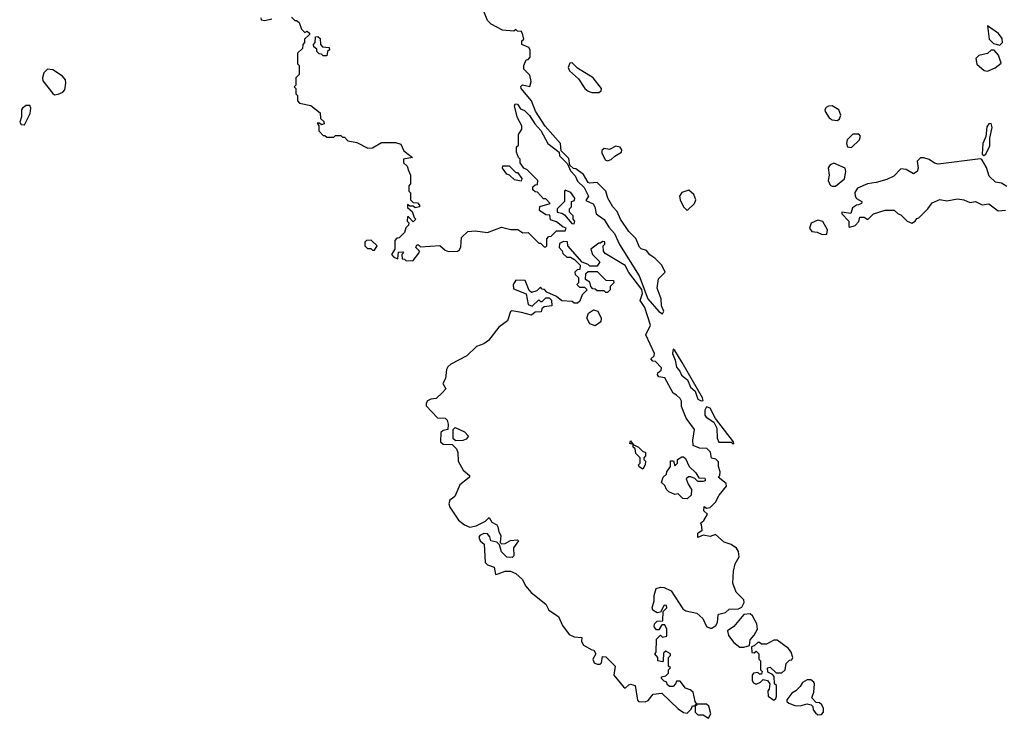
# Model space of a CAD drawing. Extents: x 2807299 to 2951576, y 860688 to 1033801.
# Tile 2 of 72: x 2933478 to 2939050, y 872700 to 876655. Entities that reach past the tile are written whole.
import ezdxf

# ---------------------------------------------------------------- set-up
doc = ezdxf.new("R2010")
doc.units = 0

msp = doc.modelspace()

# ---------------------------------------------------------------- linework, layer by layer
at = {"layer": '0CON10XD'}
for points in [[(2937115, 874990), (2937122.5, 875005), (2937110, 875035), (2937108, 875075), (2937085.6, 875135), (2937092, 875188), (2937130, 875225), (2937112.5, 875265), (2937072.5, 875305), (2937043.6, 875323.6), (2937025, 875347.5), (2936995, 875357.5), (2936985, 875367.5), (2936965, 875416.7), (2936925.7, 875455.7), (2936878, 875525), (2936859.7, 875569.7), (2936833.8, 875595), (2936806.7, 875645), (2936795, 875683.3), (2936745, 875734.2), (2936705, 875728.8), (2936695, 875732.5), (2936667.7, 875777.7), (2936625, 875810), (2936611.7, 875811.7), (2936591.7, 875831.7), (2936585, 875870), (2936542.5, 875912.5), (2936538.8, 875955), (2936451.7, 876051.7), (2936397.3, 876137.3), (2936373.3, 876195), (2936316.2, 876265), (2936313.8, 876276.2), (2936323.3, 876286.7), (2936365, 876277.5), (2936372, 876305), (2936365, 876340), (2936330, 876375), (2936330, 876395), (2936343, 876427), (2936355, 876430), (2936367, 876443), (2936367.5, 876485), (2936358.3, 876498.3), (2936320, 876515), (2936320, 876535), (2936330, 876545), (2936325, 876570), (2936318.3, 876588.3), (2936295, 876590), (2936285, 876600), (2936275, 876590), (2936210, 876595), (2936145, 876630), (2936125, 876650), (2936072.5, 876785)], [(2935015, 876670), (2935035, 876650), (2935045, 876650), (2935058.3, 876638.3), (2935071.7, 876601.7), (2935091.7, 876581.7), (2935105, 876590), (2935118.3, 876578.3), (2935118.3, 876571.7), (2935090, 876545), (2935090, 876525), (2935080, 876515), (2935078.3, 876491.7), (2935050, 876465), (2935050, 876405), (2935060, 876395), (2935060, 876345), (2935040, 876325), (2935040, 876285), (2935030, 876275), (2935040, 876265), (2935040, 876235), (2935050, 876225), (2935050, 876195), (2935061.7, 876181.7), (2935125, 876170), (2935178.3, 876128.3), (2935180, 876095), (2935198.3, 876078.3), (2935200, 876065), (2935185, 876060), (2935175, 876070), (2935161.7, 876068.3), (2935170, 876055), (2935170, 876025), (2935195, 876000), (2935205, 876000), (2935215, 875990), (2935255, 875990), (2935265, 876000), (2935295, 876000), (2935305, 875990), (2935315, 875990), (2935335, 875970), (2935385, 875960), (2935448.3, 875928.3), (2935475, 875930), (2935525, 875960), (2935605, 875960), (2935635, 875950), (2935651.7, 875911.7), (2935700, 875875), (2935650, 875865), (2935650, 875845), (2935670, 875825), (2935678.3, 875801.7)], [(2934842.5, 876665), (2934844, 876654), (2934865, 876650), (2934905, 876660)], [(2939025, 876510), (2939040, 876525), (2939038.3, 876548.3), (2939016.7, 876576.7), (2938955, 876620), (2938964.5, 876544.5), (2938989.3, 876519.3), (2939025, 876510)], [(2935215, 876450), (2935195, 876450), (2935185, 876460), (2935171.7, 876461.7), (2935160, 876475), (2935158.3, 876488.3), (2935141.7, 876501.7), (2935140, 876515), (2935150, 876525), (2935151.7, 876558.3), (2935165, 876560), (2935178.3, 876548.3), (2935180, 876515), (2935191.7, 876501.7), (2935228.3, 876498.3), (2935230, 876485), (2935220, 876475), (2935215, 876450)], [(2938955, 876363.3), (2938998.3, 876381.7), (2939031.7, 876408.3), (2939017.5, 876455), (2938991.7, 876481.7), (2938975, 876482.5), (2938955, 876463.8), (2938905, 876452.5), (2938889.2, 876435), (2938895, 876402.5), (2938936.4, 876366.4), (2938955, 876363.3)], [(2936755, 876242.5), (2936768.3, 876251.7), (2936770, 876265), (2936722.5, 876325), (2936635, 876380), (2936605, 876410), (2936591.7, 876408.3), (2936582.5, 876385), (2936590, 876365), (2936639.5, 876319.5), (2936676.7, 876265), (2936695, 876250), (2936715, 876243.3), (2936755, 876242.5)], [(2933675, 876230), (2933695, 876232.9), (2933722.5, 876245), (2933732.6, 876257.4), (2933739.2, 876295), (2933736, 876315), (2933720.3, 876335), (2933665, 876371.4), (2933635, 876374.4), (2933613.9, 876355), (2933606.2, 876326.2), (2933608.6, 876308.6), (2933665, 876238), (2933675, 876230)], [(2933505, 876060), (2933537, 876123), (2933540, 876155), (2933535, 876170), (2933515, 876170), (2933492.5, 876155), (2933487.5, 876145), (2933487.5, 876105), (2933477.5, 876075), (2933485, 876062.5), (2933505, 876060)], [(2935678.3, 875801.7), (2935690, 875775), (2935690, 875725), (2935680, 875715), (2935680, 875685), (2935690, 875675), (2935690, 875635), (2935705, 875620), (2935728.3, 875618.3), (2935740, 875605), (2935740, 875595), (2935715, 875590), (2935705, 875600), (2935685, 875600), (2935671.7, 875608.3), (2935671.7, 875591.7), (2935698.3, 875568.3), (2935710, 875535), (2935720, 875525), (2935705, 875510), (2935678.3, 875538.3), (2935671.7, 875538.3), (2935670, 875515), (2935680, 875505), (2935678.3, 875491.7), (2935663, 875477), (2935655, 875450), (2935625, 875420), (2935611.7, 875418.3), (2935600, 875405), (2935600, 875355), (2935582.5, 875325), (2935595, 875310), (2935618.3, 875301.7), (2935621.7, 875338.3), (2935645, 875340), (2935650, 875335), (2935640, 875325), (2935641.7, 875301.7), (2935655, 875300), (2935665, 875290), (2935705, 875292.5), (2935737, 875333), (2935740, 875345), (2935720, 875365), (2935725, 875380), (2935735, 875380), (2935745, 875370), (2935855, 875377.5), (2935885, 875350), (2935903.6, 875343.6), (2935955, 875343.8), (2935967.3, 875352.7), (2935975, 875370), (2935977.5, 875422.5), (2936014.3, 875455.7), (2936055, 875460), (2936125, 875450), (2936205, 875480), (2936257, 875467), (2936296.4, 875466.4), (2936325, 875447.5), (2936355, 875450), (2936415, 875390), (2936425, 875390), (2936445, 875370), (2936455, 875370), (2936460, 875375), (2936460, 875415), (2936471.7, 875428.3), (2936485, 875430), (2936515, 875460), (2936565, 875460), (2936570, 875475), (2936551.7, 875481.7), (2936515, 875510), (2936481.7, 875521.7), (2936478.3, 875548.3), (2936455, 875550), (2936420, 875575), (2936421.7, 875598.3), (2936480, 875615), (2936455, 875640), (2936441.7, 875641.7), (2936408.3, 875678.3), (2936395, 875680), (2936381.7, 875691.7), (2936381.7, 875708.3), (2936395, 875720), (2936408.3, 875721.7), (2936410, 875745), (2936350, 875805), (2936330, 875815), (2936310, 875845), (2936310, 875865), (2936300, 875875), (2936290, 875905), (2936290, 875935), (2936300, 875945), (2936300, 876005), (2936320, 876035), (2936320, 876055), (2936295, 876100), (2936277.5, 876165), (2936281.7, 876178.3), (2936295, 876177.5), (2936311.2, 876151.2), (2936335, 876140), (2936362.3, 876112.3), (2936392.5, 876065), (2936427.5, 876027.5), (2936466.7, 875955), (2936530, 875905), (2936532.5, 875885), (2936578.3, 875838.3), (2936595, 875800), (2936620.7, 875770.7), (2936635, 875740), (2936672.5, 875705), (2936697.5, 875655), (2936681.7, 875631.7), (2936723, 875613), (2936732.5, 875595), (2936740, 875555), (2936785, 875523.3), (2936811.2, 875481.2), (2936844.1, 875444.1), (2936871.7, 875381.7), (2936983.3, 875205), (2937032.5, 875075), (2937095, 875002.5), (2937115, 874990)], [(2938105, 876083.8), (2938117, 876093), (2938124.3, 876115), (2938114.2, 876145), (2938075, 876166.4), (2938055, 876165.5), (2938042.6, 876157.4), (2938034.2, 876145), (2938036, 876135), (2938058.6, 876098.6), (2938075, 876088), (2938105, 876083.8)], [(2938935, 875886.7), (2938945, 875893.8), (2938968.3, 875941.7), (2938968, 875985), (2938982, 876045), (2938975, 876067.5), (2938962.5, 876065), (2938951.2, 876048.8), (2938946.1, 875993.9), (2938929.4, 875955), (2938923.8, 875893.8), (2938935, 875886.7)], [(2938185, 875931.9), (2938231.1, 875975), (2938236.7, 875995), (2938227.4, 876007.4), (2938193.2, 876006.8), (2938161.2, 875975), (2938156.2, 875955), (2938162, 875935), (2938185, 875931.9)], [(2936805, 875856.7), (2936825, 875863.3), (2936845, 875883.3), (2936884, 875905), (2936885, 875917.5), (2936875, 875932.5), (2936851.5, 875938.5), (2936815, 875920), (2936785, 875925.7), (2936772.5, 875915), (2936771.7, 875901.7), (2936790.7, 875860.7), (2936805, 875856.7)], [(2938075, 875711.8), (2938095, 875712.2), (2938146.1, 875753.9), (2938152.5, 875795), (2938150, 875815), (2938085, 875842.5), (2938065, 875834.2), (2938053.7, 875816.3), (2938058.6, 875775), (2938053.3, 875745), (2938065, 875718.1), (2938075, 875711.8)], [(2939065, 875710), (2939035, 875730), (2939000, 875735), (2938965, 875770), (2938948.3, 875818.3), (2938923, 875863), (2938915, 875867.5), (2938675, 875837.5), (2938655, 875842.5), (2938623.9, 875863.9), (2938595, 875873.3), (2938575, 875872.5), (2938557.5, 875855), (2938562.5, 875815), (2938557.5, 875795), (2938537, 875783), (2938495, 875807.5), (2938465, 875810), (2938425, 875770), (2938385, 875750), (2938325, 875732.5), (2938275, 875725.7), (2938219.2, 875700.8), (2938203.7, 875676.3), (2938205.5, 875655.5), (2938213.2, 875643.2), (2938243.3, 875625), (2938242.5, 875615), (2938225, 875606.7), (2938214.1, 875605.9), (2938190.8, 875589.2), (2938181.7, 875558.3), (2938130, 875565), (2938130, 875555), (2938170, 875515), (2938170, 875485), (2938175, 875480), (2938205, 875490), (2938227, 875513), (2938233, 875537), (2938257, 875537), (2938277, 875523), (2938310, 875555), (2938375, 875576.2), (2938426.7, 875576.7), (2938450, 875555), (2938465, 875550), (2938500, 875515), (2938527, 875503), (2938546.4, 875513.6), (2938555, 875530), (2938566.4, 875533.6), (2938617.5, 875585), (2938641.7, 875618.3), (2938685, 875636.7), (2938725, 875630), (2938785, 875641.2), (2938820, 875635), (2938855, 875620), (2938886.4, 875626.4), (2938925, 875607.5), (2938961.7, 875611.7), (2939015, 875572.5), (2939056.4, 875576.4)], [(2936315, 875740), (2936278.3, 875748.3), (2936250, 875775), (2936235, 875780), (2936210, 875815), (2936211.7, 875828.3), (2936247, 875827), (2936285, 875790), (2936295, 875790), (2936320, 875755), (2936315, 875740)], [(2936615, 875500), (2936620, 875515), (2936610, 875525), (2936610, 875545), (2936590, 875565), (2936590, 875585), (2936600, 875595), (2936600, 875625), (2936618.3, 875631.7), (2936620, 875645), (2936596.4, 875676.4), (2936565, 875690), (2936560, 875685), (2936560, 875625), (2936520, 875585), (2936520, 875565), (2936545, 875560), (2936560, 875550), (2936601.7, 875501.7), (2936615, 875500)], [(2937255, 875574.2), (2937296, 875615), (2937304, 875635), (2937292.9, 875665), (2937265, 875690), (2937225, 875677.5), (2937211.5, 875655), (2937214.6, 875634.6), (2937233.5, 875595), (2937255, 875574.2)], [(2938018.3, 875438.3), (2938045, 875440), (2938050, 875465), (2938023, 875513), (2937995, 875520), (2937957, 875503), (2937947.5, 875475), (2937960, 875455), (2937991.7, 875451.7), (2938018.3, 875438.3)], [(2935485, 875350), (2935500, 875375), (2935467, 875407), (2935440, 875405), (2935430, 875395), (2935430, 875375), (2935445, 875360), (2935465, 875360), (2935475, 875350), (2935485, 875350)], [(2937255, 872730), (2937278.3, 872751.7), (2937285, 872770), (2937300, 872770), (2937301.7, 872778.3), (2937310, 872780), (2937300, 872795), (2937288.3, 872848.3), (2937271.7, 872861.7), (2937245, 872870), (2937215, 872910), (2937195, 872910), (2937190, 872895), (2937175, 872880), (2937155, 872880), (2937141.7, 872891.7), (2937140, 872905), (2937125, 872910), (2937110, 872925), (2937110, 872935), (2937135, 872940), (2937150, 872955), (2937150, 872975), (2937160, 872985), (2937150, 872995), (2937150, 873045), (2937160, 873055), (2937160, 873065), (2937135, 873080), (2937121.7, 873068.3), (2937120, 873025), (2937115, 873020), (2937090, 873025), (2937090, 873045), (2937072.5, 873065), (2937080, 873075), (2937081.7, 873148.3), (2937105, 873170), (2937115, 873160), (2937140, 873165), (2937140, 873205), (2937128.3, 873228.3), (2937111.7, 873228.3), (2937095, 873200), (2937081.7, 873201.7), (2937068.3, 873218.3), (2937070, 873235), (2937085, 873250), (2937118.3, 873251.7), (2937120, 873305), (2937140, 873325), (2937138.3, 873338.3), (2937125, 873340), (2937105, 873300), (2937085, 873297.5), (2937061.7, 873311.7), (2937057.5, 873325), (2937067.5, 873365), (2937067.5, 873395), (2937080, 873435), (2937105, 873442.5), (2937125, 873440), (2937165, 873422.5), (2937230, 873320), (2937248.3, 873308.3), (2937310, 873295), (2937343.3, 873265), (2937365, 873220), (2937385, 873210), (2937395, 873210), (2937417.5, 873225), (2937427, 873243), (2937430, 873285), (2937435, 873290), (2937471.7, 873298.3), (2937493, 873317), (2937545, 873320), (2937565, 873330), (2937577.5, 873355), (2937575, 873370), (2937532.5, 873415), (2937513.3, 873465), (2937517, 873533), (2937527.5, 873575), (2937550, 873615), (2937546.2, 873645), (2937535, 873662.5), (2937505, 873683.3), (2937465, 873697.5), (2937415, 873740), (2937385, 873730), (2937345, 873737.5), (2937315, 873723.3), (2937315, 873747.5), (2937340, 873765), (2937337, 873797), (2937330, 873805), (2937349.3, 873820.7), (2937370, 873855), (2937350, 873875), (2937351.7, 873898.3), (2937365, 873890), (2937385, 873892.5), (2937416.4, 873923.6), (2937435.9, 873964.1), (2937477.5, 874015), (2937475, 874030), (2937430, 874065), (2937440, 874075), (2937442.5, 874095), (2937432.5, 874125), (2937431.7, 874151.7), (2937417, 874167), (2937393.3, 874173.3), (2937387, 874207), (2937367, 874227), (2937325, 874230), (2937290, 874245), (2937286.7, 874275), (2937297.5, 874335), (2937249.3, 874399.3), (2937222.5, 874465), (2937222.5, 874495), (2937215, 874510), (2937195, 874530), (2937175, 874540), (2937128.3, 874628.3), (2937095, 874632.5), (2937087.5, 874645), (2937090, 874655), (2937108.3, 874671.7), (2937110, 874685), (2937075, 874720), (2937061.7, 874721.7), (2937050, 874735), (2937068.3, 874751.7), (2937070, 874765), (2937020.7, 874870.7), (2937046.7, 874925), (2937015.8, 875025.8), (2936990, 875065), (2937002.5, 875105), (2936998.3, 875128.3), (2936924.2, 875224.2), (2936905, 875262.5), (2936790.7, 875330.7), (2936782.5, 875345), (2936780, 875375), (2936790, 875385), (2936788.3, 875398.3), (2936775, 875400), (2936765, 875390), (2936755, 875390), (2936710, 875355), (2936720, 875325), (2936760, 875285), (2936745, 875260), (2936705, 875260), (2936695, 875270), (2936661.7, 875281.7), (2936580, 875375), (2936578.3, 875398.3), (2936555, 875400), (2936531.7, 875388.3), (2936530, 875365), (2936547, 875347), (2936551.7, 875331.7), (2936575, 875310), (2936595, 875310), (2936618.3, 875298.3), (2936650, 875265), (2936648.3, 875241.7), (2936631.7, 875238.3), (2936620, 875225), (2936621.7, 875211.7), (2936640, 875195), (2936640, 875165), (2936630, 875155), (2936645, 875140), (2936675, 875140), (2936690, 875125), (2936661.7, 875098.3), (2936648.3, 875061.7), (2936635, 875050), (2936615, 875050), (2936605, 875060), (2936545, 875062.5), (2936515, 875087.5), (2936461.7, 875111.7), (2936448.3, 875128.3), (2936435, 875130), (2936425, 875140), (2936405, 875120), (2936375, 875110), (2936361.7, 875121.7), (2936338.3, 875178.3), (2936285, 875180), (2936270, 875155), (2936271.7, 875131.7), (2936343, 875103), (2936355, 875043.3), (2936377, 875033), (2936415, 875070), (2936425, 875060), (2936435, 875060), (2936455, 875080), (2936475, 875080), (2936487, 875067), (2936490, 875035), (2936445, 875030), (2936431.7, 875018.3), (2936428.3, 875001.7), (2936395, 875000), (2936375, 874982.5), (2936317.7, 874997.7), (2936263.6, 875006.4), (2936255, 875002.5), (2936239.1, 874950.9), (2936188.8, 874915), (2936131.2, 874838.8), (2936105, 874820), (2936063.3, 874805), (2936008.8, 874751.2), (2935917.5, 874705), (2935900.7, 874689.3), (2935892.5, 874675), (2935887, 874623), (2935872.5, 874595), (2935890, 874565), (2935868.3, 874541.7), (2935835, 874510), (2935805, 874507.5), (2935785, 874497.5), (2935777.5, 874485), (2935778.3, 874468.3), (2935841.7, 874401.7), (2935885, 874400), (2935897, 874387), (2935902.5, 874365), (2935900, 874335), (2935875, 874330), (2935861.7, 874318.3), (2935860, 874265), (2935875, 874252.5), (2935925, 874250), (2935950, 874225), (2935957.5, 874205), (2935960, 874155), (2935987.5, 874105), (2936022.5, 874075), (2936022.5, 874065), (2936012.5, 874055), (2935968.2, 874021.8), (2935940.8, 873955), (2935911.8, 873935), (2935906.6, 873915), (2935912.2, 873895), (2935961.4, 873821.4), (2935994.5, 873794.5), (2936025, 873782.7), (2936061.2, 873788.8), (2936113.5, 873816.5), (2936135, 873837.5), (2936150, 873810), (2936177.5, 873795), (2936183.3, 873783.3), (2936188.8, 873755), (2936200, 873735), (2936197.5, 873695), (2936205, 873687.5), (2936225, 873690), (2936255, 873706.7), (2936295, 873710), (2936300, 873705), (2936272.5, 873665), (2936275, 873620), (2936265, 873610), (2936235, 873612.5), (2936205, 873642.5), (2936193, 873683), (2936177, 873697), (2936143.8, 873703.8), (2936137.7, 873727.7), (2936125, 873744), (2936105, 873746.9), (2936080.8, 873735), (2936076.9, 873725), (2936083.1, 873705), (2936106.7, 873685), (2936111.5, 873581.5), (2936125, 873568), (2936162.5, 873555), (2936170, 873515), (2936185, 873517.5), (2936225, 873532.5), (2936255, 873532.5), (2936285, 873520), (2936323.8, 873485), (2936340.3, 873450.3), (2936372.5, 873412.5), (2936455.9, 873345.9), (2936472.3, 873312.3), (2936526, 873276), (2936548.8, 873225), (2936586.7, 873175), (2936615, 873161.2), (2936658.3, 873158.3), (2936657.5, 873135), (2936667.5, 873115), (2936715, 873087.5), (2936726.4, 873086.4), (2936737.5, 873065), (2936720.8, 873035), (2936728.8, 873015), (2936745, 873006), (2936763.3, 873006.7), (2936770, 873015), (2936775, 873050), (2936795, 873047.5), (2936847.5, 872995), (2936840.8, 872945), (2936895, 872877.5), (2936905, 872870), (2936925, 872890), (2936935, 872892.5), (2936960, 872885), (2936973.6, 872803.6), (2936980, 872795), (2937017, 872793), (2937035, 872800), (2937063.3, 872836.7), (2937111.7, 872841.7), (2937203.9, 872753.9), (2937235, 872732.5), (2937255, 872730)], [(2936805, 875110), (2936795, 875110), (2936785, 875120), (2936745, 875120), (2936735, 875130), (2936721.7, 875131.7), (2936710, 875145), (2936705, 875170), (2936680, 875185), (2936681.7, 875218.3), (2936695, 875230), (2936745, 875230), (2936795, 875180), (2936838.3, 875178.3), (2936840, 875165), (2936820, 875145), (2936820, 875125), (2936805, 875110)], [(2936735, 874922.5), (2936703.6, 874933.6), (2936687.5, 874965), (2936697, 874993), (2936725, 875012.5), (2936750, 875005), (2936767.5, 874965), (2936766.4, 874943.6), (2936735, 874922.5)], [(2937335, 874497.5), (2937345, 874500), (2937342.5, 874515), (2937226.2, 874715), (2937185, 874782.5), (2937175, 874790), (2937171.2, 874765), (2937188, 874728), (2937195, 874687.5), (2937213.3, 874665), (2937222.3, 874642.3), (2937256.4, 874616.4), (2937274, 874575), (2937301.2, 874551.2), (2937315, 874506.7), (2937335, 874497.5)], [(2937515, 874252.5), (2937520, 874255), (2937516.7, 874265), (2937416.4, 874396.4), (2937386.2, 874455), (2937365, 874462.5), (2937354.2, 874445), (2937355.9, 874415.9), (2937363.3, 874405), (2937406.7, 874376.7), (2937423, 874343), (2937424, 874285), (2937435, 874262.5), (2937505, 874262.5), (2937515, 874252.5)], [(2935945, 874270), (2935931.7, 874281.7), (2935930, 874335), (2935943, 874347), (2935995, 874322.5), (2936017, 874297), (2936005, 874280), (2935985, 874272.5), (2935945, 874270)], [(2937005, 874110), (2936983, 874123), (2936980, 874135), (2936990, 874145), (2936990, 874175), (2936965, 874200), (2936960, 874225), (2936950, 874235), (2936950, 874250), (2936930, 874255), (2936935, 874270), (2936950, 874250), (2936980, 874235), (2937001.7, 874211.7), (2937020, 874205), (2937020, 874185), (2937010, 874175), (2937010, 874165), (2937020, 874155), (2937017.5, 874135), (2937005, 874110)], [(2937255, 873942.5), (2937230, 873945), (2937205, 873970), (2937185, 873967.5), (2937151.7, 873981.7), (2937137.5, 873995), (2937128.3, 874018.3), (2937110, 874035), (2937120, 874065), (2937138.3, 874081.7), (2937140, 874095), (2937160, 874125), (2937161.7, 874158.3), (2937178.3, 874158.3), (2937185, 874130), (2937200, 874145), (2937200, 874165), (2937225, 874180), (2937235, 874180), (2937245, 874170), (2937266.4, 874126.4), (2937305, 874090), (2937321.7, 874061.7), (2937355, 874060), (2937357.5, 874055), (2937356.4, 874043.6), (2937345, 874040), (2937315, 874040), (2937298.3, 874058.3), (2937275, 874067.5), (2937263, 874067), (2937250, 874055), (2937260, 874025), (2937280, 873995), (2937277, 873963), (2937255, 873942.5)], [(2937575, 873102.5), (2937608.3, 873111.7), (2937612.5, 873145), (2937635, 873170), (2937653.3, 873205), (2937650, 873235), (2937625, 873280), (2937611.7, 873291.7), (2937575, 873287.5), (2937519.5, 873220.5), (2937482.5, 873195), (2937489.3, 873169.3), (2937518.3, 873128.3), (2937553, 873103), (2937575, 873102.5)], [(2937745, 872802.5), (2937757, 872813), (2937760, 872825), (2937760, 872885), (2937750, 872895), (2937747, 872937), (2937738.3, 872948.3), (2937711.7, 872961.7), (2937710, 872985), (2937725, 872990), (2937758.3, 872958.3), (2937791.7, 872958.3), (2937810, 872975), (2937815, 873010), (2937835, 873030), (2937848.3, 873031.7), (2937852.5, 873045), (2937843.3, 873075), (2937828.8, 873095), (2937765, 873143.3), (2937745, 873142.5), (2937705, 873120), (2937675, 873120), (2937665, 873130), (2937655, 873130), (2937635, 873110), (2937620, 873105), (2937621.7, 873071.7), (2937635, 873070), (2937645, 873080), (2937660, 873065), (2937660, 873035), (2937670, 873025), (2937670, 872975), (2937680, 872965), (2937675, 872950), (2937665, 872950), (2937655, 872960), (2937630, 872955), (2937622.5, 872945), (2937622.5, 872915), (2937630.7, 872900.7), (2937645, 872893.3), (2937670, 872905), (2937685, 872920), (2937710, 872915), (2937722.5, 872895), (2937720, 872865), (2937712.5, 872855), (2937713.3, 872825), (2937745, 872802.5)], [(2937995, 872720), (2938015, 872722.5), (2938027.5, 872735), (2938026.7, 872755), (2938017, 872777), (2938005, 872787.5), (2937985, 872790), (2937960, 872815), (2937971.7, 872848.3), (2937976.2, 872895), (2937972.5, 872905), (2937955, 872917.5), (2937935, 872917.5), (2937907, 872903), (2937895, 872880), (2937870, 872855), (2937847, 872843), (2937820, 872805), (2937820, 872795), (2937830, 872785), (2937865, 872773.3), (2937895, 872770), (2937935, 872782.5), (2937957, 872777), (2937967, 872767), (2937968.3, 872748.3), (2937980.7, 872730.7), (2937995, 872720)], [(2937375, 872700), (2937390, 872725), (2937378.3, 872768.3), (2937365, 872780), (2937310, 872780), (2937308.3, 872771.7), (2937300, 872770), (2937300, 872735), (2937315, 872720), (2937345, 872720), (2937375, 872700)]]:
    msp.add_lwpolyline(points, dxfattribs=at)

doc.saveas('drawing.dxf')
